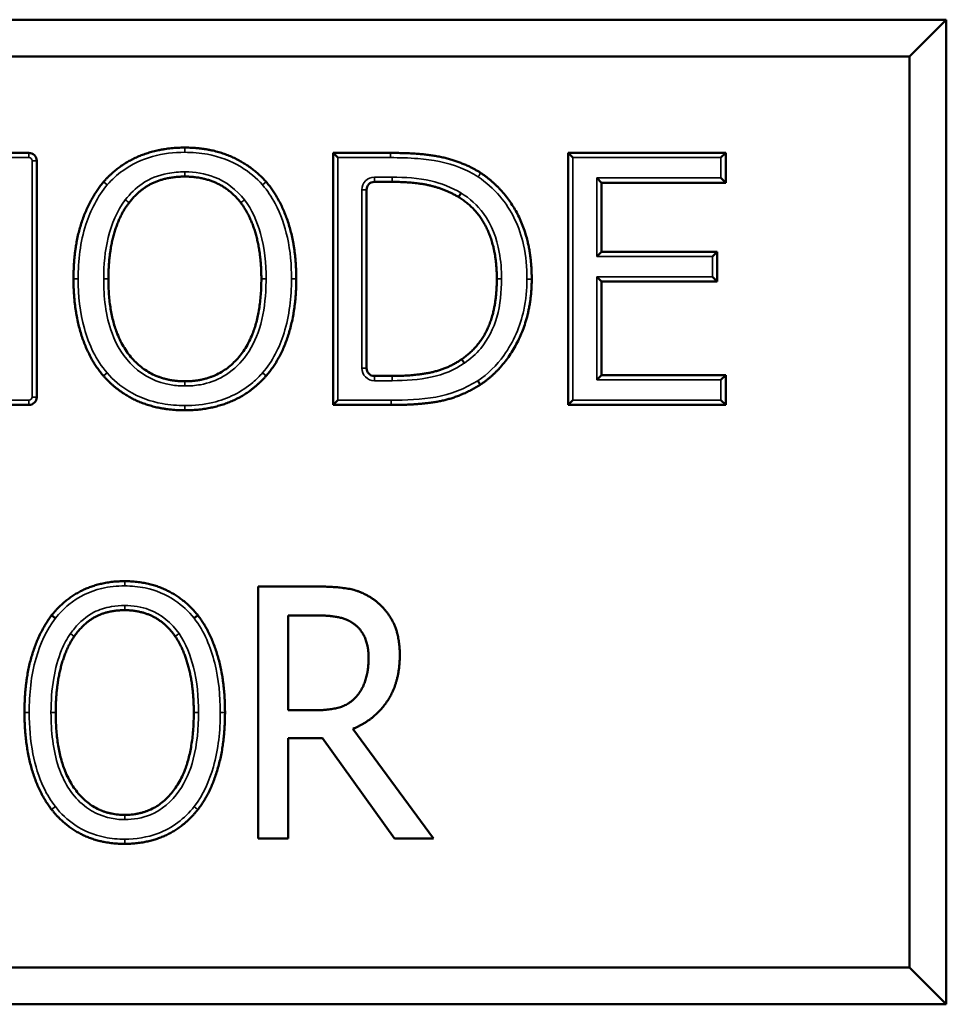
# Model space of a CAD drawing. Header units: inches. Extents: x 0 to 136, y 2 to 86.
# Tile 103 of 160: x 81.414 to 82.003, y 61.482 to 62.107. Entities that reach past the tile are written whole.
import ezdxf

# ---------------------------------------------------------------- set-up
doc = ezdxf.new("R2010")
doc.units = ezdxf.units.IN
doc.header["$LTSCALE"] = 4
doc.header["$MEASUREMENT"] = 0
doc.layers.add('Visible (ANSI)', color=7, linetype='Continuous', lineweight=50)
doc.layers.add('Visible Narrow (ANSI)', color=7, linetype='Continuous', lineweight=35)

msp = doc.modelspace()

# ---------------------------------------------------------------- linework, layer by layer
at = {"layer": 'Visible (ANSI)'}
for p, q in [((82.00284, 62.10659), (80.31534, 62.10659)), ((81.9794, 62.08315), (82.00284, 62.10659)), ((82.00284, 61.48159), (82.00284, 62.10659)), ((80.33878, 62.08315), (81.9794, 62.08315)), ((81.9794, 62.08315), (81.9794, 61.50502)), ((81.399, 62.02203), (81.42028, 62.02203)), ((81.61642, 62.01903), (81.61342, 62.02203)), ((81.61342, 61.86203), (81.61342, 62.02203)), ((81.61342, 62.02203), (81.64985, 62.02203)), ((81.76566, 62.01903), (81.76266, 62.02203)), ((81.76266, 61.86203), (81.76266, 62.02203)), ((81.76266, 62.02203), (81.86275, 62.02203)), ((81.85975, 62.01903), (81.86275, 62.02203)), ((81.86275, 62.02203), (81.86275, 62.0031)), ((81.42528, 62.01703), (81.42528, 61.86703)), ((81.65089, 62.00362), (81.63968, 62.00362)), ((81.78092, 62.0061), (81.78392, 62.0031)), ((81.86275, 62.0031), (81.78392, 62.0031)), ((81.78392, 62.0031), (81.78392, 61.95928)), ((81.85975, 62.0061), (81.86275, 62.0031)), ((81.63468, 61.99862), (81.63468, 61.88544)), ((81.78092, 61.95628), (81.78392, 61.95928)), ((81.78392, 61.95928), (81.85744, 61.95928)), ((81.85444, 61.95628), (81.85744, 61.95928)), ((81.85744, 61.95928), (81.85744, 61.94035)), ((81.78092, 61.94335), (81.78392, 61.94035)), ((81.85744, 61.94035), (81.78392, 61.94035)), ((81.78392, 61.94035), (81.78392, 61.88096)), ((81.85444, 61.94335), (81.85744, 61.94035)), ((81.63968, 61.88044), (81.65089, 61.88044)), ((81.78092, 61.87796), (81.78392, 61.88096)), ((81.78392, 61.88096), (81.86275, 61.88096)), ((81.85975, 61.87796), (81.86275, 61.88096)), ((81.86275, 61.88096), (81.86275, 61.86203)), ((81.61642, 61.86503), (81.61342, 61.86203)), ((81.76566, 61.86503), (81.76266, 61.86203)), ((81.85975, 61.86503), (81.86275, 61.86203)), ((81.42028, 61.86203), (81.40902, 61.86203)), ((81.65024, 61.86203), (81.61342, 61.86203)), ((81.86275, 61.86203), (81.76266, 61.86203)), ((81.56583, 61.5868), (81.56583, 61.7468)), ((81.56583, 61.7468), (81.60292, 61.7468)), ((81.60395, 61.72839), (81.58502, 61.72839)), ((81.58502, 61.72839), (81.58502, 61.66823)), ((81.58502, 61.66823), (81.60188, 61.66823)), ((81.626, 61.65643), (81.67721, 61.5868)), ((81.60681, 61.65046), (81.58502, 61.65046)), ((81.58502, 61.65046), (81.58502, 61.5868)), ((81.65245, 61.5868), (81.60681, 61.65046)), ((81.58502, 61.5868), (81.56583, 61.5868)), ((81.67721, 61.5868), (81.65245, 61.5868)), ((81.9794, 61.50502), (80.33878, 61.50502)), ((81.9794, 61.50502), (82.00284, 61.48159)), ((80.31534, 61.48159), (82.00284, 61.48159))]:
    msp.add_line(p, q, dxfattribs=at)
for centre, start, end in [((81.42028, 62.01703), 0, 90), ((81.63968, 61.99862), 90, 180), ((81.63968, 61.88544), 180, 270), ((81.42028, 61.86703), 270, 0)]:
    msp.add_arc(centre, 0.005, start, end, dxfattribs=at)
for points, degree, knots in [([(81.46786, 62.0038), (81.47718, 62.01439), (81.50321, 62.0254), (81.51929, 62.0254)], 2, [0.002358, 0.002358, 0.002358, 1, 2, 2, 2]), ([(81.51929, 62.0254), (81.53562, 62.0254), (81.56179, 62.014), (81.57086, 62.00379)], 2, [0, 0, 0, 1, 1.998167, 1.998167, 1.998167]), ([(81.44862, 61.94203), (81.44862, 61.96213), (81.45859, 61.99269), (81.46777, 62.0037)], 2, [0, 0, 0, 1, 1.997683, 1.997683, 1.997683]), ([(81.46786, 62.0038), (81.46784, 62.00378), (81.46783, 62.00377), (81.4678, 62.00373), (81.46778, 62.00371), (81.46777, 62.0037)], 3, [0, 0, 0, 0, 0.0001692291, 0.0001692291, 0.0003384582, 0.0003384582, 0.0003384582, 0.0003384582]), ([(81.57092, 62.00371), (81.57091, 62.00372), (81.5709, 62.00374), (81.57088, 62.00376), (81.57087, 62.00377), (81.57086, 62.00379)], 3, [0, 0, 0, 0, 0.0001274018, 0.0001274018, 0.0002548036, 0.0002548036, 0.0002548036, 0.0002548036]), ([(81.57092, 62.00371), (81.57998, 61.99309), (81.59008, 61.962), (81.59008, 61.94203)], 2, [0.001794, 0.001794, 0.001794, 1, 2, 2, 2]), ([(81.69312, 61.99405), (81.68458, 61.99909), (81.66528, 62.00362), (81.65089, 62.00362)], 2, [0.002209, 0.002209, 0.002209, 1, 2, 2, 2]), ([(81.69312, 61.99405), (81.69313, 61.99404), (81.69315, 61.99403), (81.69317, 61.99402), (81.69319, 61.99401), (81.6932, 61.994)], 3, [0, 0, 0, 0, 0.0001123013, 0.0001123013, 0.0002246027, 0.0002246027, 0.0002246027, 0.0002246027]), ([(81.71741, 61.94216), (81.71741, 61.96057), (81.70523, 61.98661), (81.6932, 61.994)], 2, [0, 0, 0, 1, 1.998426, 1.998426, 1.998426]), ([(81.69514, 61.8911), (81.70626, 61.89861), (81.71741, 61.92349), (81.71741, 61.94216)], 2, [0.001555, 0.001555, 0.001555, 1, 2, 2, 2]), ([(81.65089, 61.88044), (81.66502, 61.88044), (81.6864, 61.88498), (81.69507, 61.89105)], 2, [0, 0, 0, 1, 1.998025, 1.998025, 1.998025]), ([(81.69514, 61.8911), (81.69513, 61.89109), (81.69512, 61.89108), (81.69509, 61.89107), (81.69508, 61.89106), (81.69507, 61.89105)], 3, [0, 0, 0, 0, 0.0001063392, 0.0001063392, 0.0002126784, 0.0002126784, 0.0002126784, 0.0002126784]), ([(81.70528, 61.87739), (81.70528, 61.87738), (81.70529, 61.87738), (81.70551, 61.87704), (81.70572, 61.87671), (81.70611, 61.8761), (81.70629, 61.87582), (81.70658, 61.87536), (81.7067, 61.87518), (81.70686, 61.87493), (81.7069, 61.87487), (81.7069, 61.87487)], 3, [-0.01200768, -0.01200768, -0.01200768, -0.01200768, -0.01195212, -0.01195212, -0.00892998, -0.00892998, -0.00595314, -0.00595314, -0.00297652, -0.00297652, 0, 0, 0, 0]), ([(81.43712, 61.72668), (81.43712, 61.72669), (81.43711, 61.72669), (81.43679, 61.72694), (81.43648, 61.72718), (81.43591, 61.72762), (81.43565, 61.72782), (81.43522, 61.72816), (81.43504, 61.72829), (81.43481, 61.72847), (81.43475, 61.72852), (81.43475, 61.72852)], 3, [-0.00005556, -0.00005556, -0.00005556, -0.00005556, 0, 0, 0.00302222, 0.00302222, 0.00599909, 0.00599909, 0.00897571, 0.00897571, 0.01195222, 0.01195222, 0.01195222, 0.01195222]), ([(81.52522, 61.72667), (81.52523, 61.72667), (81.52523, 61.72668), (81.52555, 61.72693), (81.52586, 61.72717), (81.52643, 61.72761), (81.52669, 61.72782), (81.52712, 61.72815), (81.52729, 61.72829), (81.52752, 61.72847), (81.52758, 61.72852), (81.52758, 61.72852)], 3, [-0.01200752, -0.01200752, -0.01200752, -0.01200752, -0.01195196, -0.01195196, -0.00893004, -0.00893004, -0.00595326, -0.00595326, -0.0029766, -0.0029766, 0, 0, 0, 0])]:
    msp.add_open_spline(points, degree=degree, knots=knots, dxfattribs=at)
for points in [[(81.64985, 62.02203), (81.67241, 62.02203), (81.69809, 62.01529), (81.70716, 62.00932)], [(81.51942, 62.00699), (81.50788, 62.00699), (81.4905, 61.99895), (81.48389, 61.99039)], [(81.55481, 61.99039), (81.54846, 61.99869), (81.53057, 62.00699), (81.51942, 62.00699)], [(81.70716, 62.00932), (81.72259, 61.99908), (81.73958, 61.96524), (81.73958, 61.9419)], [(81.48389, 61.99039), (81.47754, 61.98223), (81.47079, 61.95759), (81.47079, 61.94203)], [(81.56791, 61.94203), (81.56791, 61.95785), (81.56104, 61.98235), (81.55481, 61.99039)], [(81.46768, 61.88044), (81.45848, 61.89107), (81.44862, 61.92232), (81.44862, 61.94203)], [(81.47079, 61.94203), (81.47079, 61.91052), (81.49724, 61.87707), (81.51942, 61.87707)], [(81.51942, 61.87707), (81.54159, 61.87707), (81.56791, 61.91052), (81.56791, 61.94203)], [(81.59008, 61.94203), (81.59008, 61.92258), (81.58023, 61.89107), (81.57089, 61.88044)], [(81.73958, 61.9419), (81.73958, 61.91999), (81.72181, 61.88472), (81.7069, 61.87487)], [(81.51929, 61.85866), (81.50308, 61.85866), (81.47715, 61.86968), (81.46768, 61.88044)], [(81.57089, 61.88044), (81.56104, 61.86929), (81.53498, 61.85866), (81.51929, 61.85866)], [(81.7069, 61.87487), (81.69472, 61.86722), (81.66969, 61.86203), (81.65024, 61.86203)], [(81.43475, 61.72852), (81.44318, 61.73915), (81.46664, 61.75017), (81.48117, 61.75017)], [(81.48117, 61.75017), (81.49582, 61.75017), (81.51942, 61.73876), (81.52758, 61.72852)], [(81.60292, 61.7468), (81.61523, 61.7468), (81.63196, 61.74382), (81.63948, 61.73837)], [(81.63948, 61.73837), (81.647, 61.73293), (81.65582, 61.71594), (81.65582, 61.70336)], [(81.48117, 61.73176), (81.47079, 61.73176), (81.4551, 61.72372), (81.44914, 61.71516)], [(81.51319, 61.71516), (81.50749, 61.72346), (81.49128, 61.73176), (81.48117, 61.73176)], [(81.4175, 61.6668), (81.4175, 61.6869), (81.42645, 61.7175), (81.43475, 61.72852)], [(81.52758, 61.72852), (81.53575, 61.71789), (81.54483, 61.68677), (81.54483, 61.6668)], [(81.6269, 61.72294), (81.62288, 61.72592), (81.61199, 61.72839), (81.60395, 61.72839)], [(81.63598, 61.70168), (81.63598, 61.70868), (81.63157, 61.71944), (81.6269, 61.72294)], [(81.44914, 61.71516), (81.44344, 61.70699), (81.43734, 61.68236), (81.43734, 61.6668)], [(81.52499, 61.6668), (81.52499, 61.68262), (81.51877, 61.70712), (81.51319, 61.71516)], [(81.65582, 61.70336), (81.65582, 61.68586), (81.63987, 61.66213), (81.626, 61.65643)], [(81.62781, 61.67652), (81.63196, 61.68093), (81.63598, 61.69338), (81.63598, 61.70168)], [(81.60188, 61.66823), (81.61005, 61.66823), (81.62327, 61.67147), (81.62781, 61.67652)], [(81.43475, 61.60521), (81.42645, 61.61584), (81.4175, 61.64709), (81.4175, 61.6668)], [(81.43734, 61.6668), (81.43734, 61.63529), (81.4612, 61.60184), (81.48117, 61.60184)], [(81.48117, 61.60184), (81.50126, 61.60184), (81.52499, 61.63529), (81.52499, 61.6668)], [(81.54483, 61.6668), (81.54483, 61.64735), (81.53588, 61.61584), (81.52758, 61.60521)], [(81.48117, 61.58343), (81.46651, 61.58343), (81.44318, 61.59445), (81.43475, 61.60521)], [(81.52758, 61.60521), (81.51877, 61.59406), (81.49517, 61.58343), (81.48117, 61.58343)]]:
    msp.add_open_spline(points, degree=2, dxfattribs=at)
at = {"layer": 'Visible Narrow (ANSI)'}
for p, q in [((81.51929, 62.0224), (81.51929, 62.0254)), ((81.399, 62.01903), (81.42028, 62.01903)), ((81.42028, 62.01903), (81.42028, 62.02203)), ((81.61642, 61.86503), (81.61642, 62.01903)), ((81.61642, 62.01903), (81.64985, 62.01903)), ((81.64985, 62.01903), (81.64985, 62.02203)), ((81.76566, 61.86503), (81.76566, 62.01903)), ((81.76566, 62.01903), (81.85975, 62.01903)), ((81.85975, 62.01903), (81.85975, 62.0061)), ((81.42228, 62.01703), (81.42528, 62.01703)), ((81.42228, 62.01703), (81.42228, 61.86703)), ((81.51942, 62.00999), (81.51942, 62.00699)), ((81.65089, 62.00662), (81.63968, 62.00662)), ((81.63968, 62.00662), (81.63968, 62.00362)), ((81.65089, 62.00662), (81.65089, 62.00362)), ((81.47007, 62.00178), (81.46777, 62.0037)), ((81.47011, 62.00182), (81.46786, 62.0038)), ((81.56861, 62.00179), (81.57086, 62.00379)), ((81.56864, 62.00176), (81.57092, 62.00371)), ((81.85975, 62.0061), (81.78092, 62.0061)), ((81.78092, 62.0061), (81.78092, 61.95628)), ((81.63168, 61.99862), (81.63168, 61.88544)), ((81.63168, 61.99862), (81.63468, 61.99862)), ((81.69465, 61.99663), (81.69312, 61.99405)), ((81.69477, 61.99656), (81.6932, 61.994)), ((81.78092, 61.95628), (81.85444, 61.95628)), ((81.85444, 61.95628), (81.85444, 61.94335)), ((81.45162, 61.94203), (81.44862, 61.94203)), ((81.46779, 61.94203), (81.47079, 61.94203)), ((81.57091, 61.94203), (81.56791, 61.94203)), ((81.58708, 61.94203), (81.59008, 61.94203)), ((81.72041, 61.94216), (81.71741, 61.94216)), ((81.73658, 61.9419), (81.73958, 61.9419)), ((81.78092, 61.94335), (81.78092, 61.87796)), ((81.85444, 61.94335), (81.78092, 61.94335)), ((81.69679, 61.88859), (81.69507, 61.89105)), ((81.69682, 61.88861), (81.69514, 61.8911)), ((81.46767, 61.88046), (81.46994, 61.88242)), ((81.46995, 61.88241), (81.4677, 61.88043)), ((81.56864, 61.88243), (81.5709, 61.88045)), ((81.57089, 61.88044), (81.56864, 61.88242)), ((81.63468, 61.88544), (81.63168, 61.88544)), ((81.51942, 61.87407), (81.51942, 61.87707)), ((81.63968, 61.87744), (81.63968, 61.88044)), ((81.63968, 61.87744), (81.65089, 61.87744)), ((81.65089, 61.87744), (81.65089, 61.88044)), ((81.78092, 61.87796), (81.85975, 61.87796)), ((81.85975, 61.87796), (81.85975, 61.86503)), ((81.42028, 61.86503), (81.40902, 61.86503)), ((81.42028, 61.86503), (81.42028, 61.86203)), ((81.42228, 61.86703), (81.42528, 61.86703)), ((81.65024, 61.86503), (81.61642, 61.86503)), ((81.65024, 61.86503), (81.65024, 61.86203)), ((81.85975, 61.86503), (81.76566, 61.86503)), ((81.51929, 61.86166), (81.51929, 61.85866)), ((81.48117, 61.74717), (81.48117, 61.75017)), ((81.48117, 61.73476), (81.48117, 61.73176)), ((81.44668, 61.71688), (81.44914, 61.71516)), ((81.4205, 61.6668), (81.4175, 61.6668)), ((81.43434, 61.6668), (81.43734, 61.6668)), ((81.52799, 61.6668), (81.52499, 61.6668)), ((81.54183, 61.6668), (81.54483, 61.6668)), ((81.43711, 61.60706), (81.43475, 61.60521)), ((81.48117, 61.59884), (81.48117, 61.60184)), ((81.48117, 61.58643), (81.48117, 61.58343))]:
    msp.add_line(p, q, dxfattribs=at)
for centre, radius, start, end in [((81.42028, 62.01703), 0.002, 0, 90), ((81.63968, 61.99862), 0.008, 90, 180), ((81.63968, 61.88544), 0.008, 180, 270), ((81.42028, 61.86703), 0.002, 270, 0)]:
    msp.add_arc(centre, radius, start, end, dxfattribs=at)
for points, knots in [([(81.47011, 62.00182), (81.473, 62.0051), (81.47628, 62.00811), (81.4856, 62.01483), (81.49204, 62.01783), (81.50546, 62.02161), (81.51239, 62.0224), (81.51929, 62.0224)], [-0.1392228, -0.1392228, -0.1392228, -0.1392228, -0.105882, -0.105882, -0.0525367, -0.0525367, 0, 0, 0, 0]), ([(81.51929, 62.0224), (81.52408, 62.0224), (81.52895, 62.02202), (81.54133, 62.01972), (81.54863, 62.01697), (81.5602, 62.00994), (81.56474, 62.00615), (81.56861, 62.00179)], [-0.1394513, -0.1394513, -0.1394513, -0.1394513, -0.1028994, -0.1028994, -0.0444162, -0.0444162, 0, 0, 0, 0]), ([(81.64985, 62.01903), (81.65565, 62.01903), (81.6615, 62.01887), (81.67659, 62.01767), (81.68579, 62.01597), (81.69832, 62.01096), (81.70205, 62.0091), (81.70551, 62.00682)], [-0.1464741, -0.1464741, -0.1464741, -0.1464741, -0.1022891, -0.1022891, -0.0315932, -0.0315932, -0.0000178, -0.0000178, -0.0000178, -0.0000178]), ([(81.51942, 62.00999), (81.51576, 62.00999), (81.51204, 62.0097), (81.50261, 62.0079), (81.49705, 62.00575), (81.48806, 61.99963), (81.48452, 61.99612), (81.48152, 61.99223)], [-0.1099406, -0.1099406, -0.1099406, -0.1099406, -0.0820568, -0.0820568, -0.0374427, -0.0374427, -0.000012, -0.000012, -0.000012, -0.000012]), ([(81.55719, 61.99222), (81.55228, 61.99863), (81.54558, 62.00382), (81.53215, 62.00899), (81.52571, 62.00999), (81.51942, 62.00999)], [-0.1094801, -0.1094801, -0.1094801, -0.1094801, -0.0479566, -0.0479566, 0, 0, 0, 0]), ([(81.69465, 61.99663), (81.68876, 62.0001), (81.68228, 62.00271), (81.67563, 62.00427), (81.66756, 62.00616), (81.65917, 62.00662), (81.65089, 62.00662)], [-0.1151741, -0.1151741, -0.1151741, -0.1151741, -0.0631178, -0.0631178, -0.0631178, 0, 0, 0, 0]), ([(81.70716, 62.00932), (81.70716, 62.00932), (81.70712, 62.00926), (81.70696, 62.00901), (81.70683, 62.00882), (81.70653, 62.00836), (81.70634, 62.00808), (81.70594, 62.00748), (81.70573, 62.00715), (81.70551, 62.00682)], [0, 0, 0, 0, 0.25, 0.25, 0.5, 0.5, 0.75, 0.75, 1, 1, 1, 1]), ([(81.70551, 62.00682), (81.71064, 62.00342), (81.71532, 61.99931), (81.72685, 61.98576), (81.73192, 61.97495), (81.73595, 61.95647), (81.73658, 61.94912), (81.73658, 61.9419)], [-0.1899421, -0.1899421, -0.1899421, -0.1899421, -0.1430303, -0.1430303, -0.0550117, -0.0550117, 0, 0, 0, 0]), ([(81.45162, 61.94203), (81.45162, 61.95363), (81.45287, 61.96547), (81.45647, 61.9765), (81.45943, 61.98559), (81.46395, 61.99443), (81.47007, 62.00178)], [-0.1613262, -0.1613262, -0.1613262, -0.1613262, -0.0729208, -0.0729208, -0.0729208, 0, 0, 0, 0]), ([(81.47007, 62.00178), (81.47008, 62.00178), (81.47008, 62.00179), (81.4701, 62.0018), (81.4701, 62.00181), (81.47011, 62.00182)], [-0.0001353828, -0.0001353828, -0.0001353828, -0.0001353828, -0.0000676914, -0.0000676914, 0, 0, 0, 0]), ([(81.56861, 62.00179), (81.56862, 62.00179), (81.56862, 62.00178), (81.56863, 62.00177), (81.56864, 62.00177), (81.56864, 62.00176)], [-0.0001019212, -0.0001019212, -0.0001019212, -0.0001019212, -0.0000509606, -0.0000509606, 0, 0, 0, 0]), ([(81.56864, 62.00176), (81.57173, 61.99814), (81.5744, 61.99411), (81.58023, 61.98306), (81.58277, 61.97581), (81.58634, 61.95971), (81.58708, 61.9508), (81.58708, 61.94203)], [-0.1612431, -0.1612431, -0.1612431, -0.1612431, -0.124918, -0.124918, -0.0667977, -0.0667977, 0, 0, 0, 0]), ([(81.69477, 61.99656), (81.69475, 61.99657), (81.69473, 61.99658), (81.69469, 61.99661), (81.69467, 61.99662), (81.69465, 61.99663)], [0, 0, 0, 0, 0.0001796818, 0.0001796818, 0.0003593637, 0.0003593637, 0.0003593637, 0.0003593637]), ([(81.72041, 61.94216), (81.72041, 61.94773), (81.72, 61.95339), (81.71739, 61.96775), (81.7142, 61.97632), (81.70513, 61.98875), (81.70024, 61.99319), (81.69477, 61.99656)], [-0.1592604, -0.1592604, -0.1592604, -0.1592604, -0.1168409, -0.1168409, -0.0489698, -0.0489698, 0, 0, 0, 0]), ([(81.48152, 61.99223), (81.47612, 61.9853), (81.47271, 61.97681), (81.46858, 61.95972), (81.46779, 61.95082), (81.46779, 61.94203)], [-0.1339217, -0.1339217, -0.1339217, -0.1339217, -0.0669669, -0.0669669, 0, 0, 0, 0]), ([(81.48389, 61.99039), (81.48389, 61.99039), (81.48383, 61.99044), (81.48359, 61.99063), (81.48341, 61.99076), (81.48297, 61.9911), (81.48271, 61.99131), (81.48214, 61.99175), (81.48183, 61.99199), (81.48152, 61.99223)], [0, 0, 0, 0, 0.25, 0.25, 0.5, 0.5, 0.75, 0.75, 1, 1, 1, 1]), ([(81.55719, 61.99222), (81.55688, 61.99198), (81.55657, 61.99174), (81.55599, 61.9913), (81.55573, 61.9911), (81.55529, 61.99076), (81.55511, 61.99062), (81.55488, 61.99044), (81.55481, 61.99039), (81.55481, 61.99039)], [0, 0, 0, 0, 0.25, 0.25, 0.5, 0.5, 0.75, 0.75, 1, 1, 1, 1]), ([(81.57091, 61.94203), (81.57091, 61.95173), (81.56998, 61.96157), (81.56736, 61.97091), (81.56524, 61.97849), (81.56201, 61.986), (81.55719, 61.99222)], [-0.1339108, -0.1339108, -0.1339108, -0.1339108, -0.060001, -0.060001, -0.060001, -0.0000205, -0.0000205, -0.0000205, -0.0000205]), ([(81.46994, 61.88242), (81.46301, 61.89042), (81.4584, 61.90029), (81.45271, 61.92069), (81.45162, 61.93145), (81.45162, 61.94203)], [-0.1612769, -0.1612769, -0.1612769, -0.1612769, -0.0806384, -0.0806384, 0, 0, 0, 0]), ([(81.46779, 61.94203), (81.46779, 61.93632), (81.46811, 61.93054), (81.46972, 61.91893), (81.47103, 61.91312), (81.476, 61.89962), (81.48059, 61.89216), (81.49337, 61.88018), (81.50183, 61.87614), (81.51356, 61.87428), (81.5165, 61.87407), (81.51942, 61.87407)], [-0.2433662, -0.2433662, -0.2433662, -0.2433662, -0.1998494, -0.1998494, -0.1547403, -0.1547403, -0.0903973, -0.0903973, -0.0222477, -0.0222477, 0, 0, 0, 0]), ([(81.51942, 61.87407), (81.52266, 61.87407), (81.52595, 61.87433), (81.53433, 61.87584), (81.53929, 61.8776), (81.54897, 61.88321), (81.55343, 61.88727), (81.55711, 61.89194), (81.56144, 61.89745), (81.56454, 61.90385), (81.56907, 61.91813), (81.57024, 61.92609), (81.57084, 61.93672), (81.57091, 61.93938), (81.57091, 61.94203)], [-0.2433049, -0.2433049, -0.2433049, -0.2433049, -0.2185749, -0.2185749, -0.1790068, -0.1790068, -0.1340088, -0.1340088, -0.1340088, -0.0809609, -0.0809609, -0.0202068, -0.0202068, 0, 0, 0, 0]), ([(81.58708, 61.94203), (81.58708, 61.93048), (81.58574, 61.91874), (81.58229, 61.90772), (81.57941, 61.89853), (81.575, 61.88967), (81.56864, 61.88243)], [-0.1613953, -0.1613953, -0.1613953, -0.1613953, -0.0734099, -0.0734099, -0.0734099, 0, 0, 0, 0]), ([(81.69682, 61.88861), (81.70067, 61.89121), (81.70422, 61.89438), (81.71202, 61.90372), (81.71539, 61.91055), (81.71965, 61.92566), (81.72041, 61.93395), (81.72041, 61.94216)], [-0.1545661, -0.1545661, -0.1545661, -0.1545661, -0.1191831, -0.1191831, -0.0625702, -0.0625702, 0, 0, 0, 0]), ([(81.73658, 61.9419), (81.73658, 61.93536), (81.73595, 61.92871), (81.7323, 61.91193), (81.72804, 61.90211), (81.71735, 61.88718), (81.71173, 61.88166), (81.70528, 61.87739)], [-0.1887391, -0.1887391, -0.1887391, -0.1887391, -0.138867, -0.138867, -0.0590717, -0.0590717, -0.0000894, -0.0000894, -0.0000894, -0.0000894]), ([(81.65089, 61.87744), (81.65941, 61.87744), (81.66801, 61.87801), (81.67634, 61.87978), (81.68364, 61.88132), (81.69068, 61.88431), (81.69679, 61.88859)], [-0.1217727, -0.1217727, -0.1217727, -0.1217727, -0.0568524, -0.0568524, -0.0568524, 0, 0, 0, 0]), ([(81.69679, 61.88859), (81.6968, 61.8886), (81.6968, 61.8886), (81.69681, 61.88861), (81.69681, 61.88861), (81.69682, 61.88861)], [-0.00008507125, -0.00008507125, -0.00008507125, -0.00008507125, -0.00004253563, -0.00004253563, 0, 0, 0, 0]), ([(81.46995, 61.88241), (81.46995, 61.88241), (81.46994, 61.88241), (81.46994, 61.88242), (81.46994, 61.88242), (81.46994, 61.88242)], [0, 0, 0, 0, 0.00002137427, 0.00002137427, 0.00004274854, 0.00004274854, 0.00004274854, 0.00004274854]), ([(81.51929, 61.86166), (81.51454, 61.86166), (81.50972, 61.86203), (81.49744, 61.86425), (81.49017, 61.86688), (81.47853, 61.87397), (81.47391, 61.87791), (81.46995, 61.88241)], [-0.1397742, -0.1397742, -0.1397742, -0.1397742, -0.1035757, -0.1035757, -0.0456581, -0.0456581, 0, 0, 0, 0]), ([(81.56864, 61.88242), (81.56675, 61.88029), (81.56472, 61.87826), (81.55531, 61.87014), (81.54651, 61.86587), (81.53131, 61.86227), (81.52525, 61.86166), (81.51929, 61.86166)], [-0.1398372, -0.1398372, -0.1398372, -0.1398372, -0.1181147, -0.1181147, -0.0454287, -0.0454287, 0, 0, 0, 0]), ([(81.56864, 61.88243), (81.56864, 61.88243), (81.56864, 61.88243), (81.56864, 61.88242), (81.56864, 61.88242), (81.56864, 61.88242)], [0, 0, 0, 0, 0.00000878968, 0.00000878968, 0.00001757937, 0.00001757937, 0.00001757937, 0.00001757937]), ([(81.70528, 61.87739), (81.69722, 61.87234), (81.68813, 61.86864), (81.66938, 61.8654), (81.65976, 61.86503), (81.65024, 61.86503)], [-0.1450323, -0.1450323, -0.1450323, -0.1450323, -0.0725608, -0.0725608, 0, 0, 0, 0]), ([(81.43712, 61.72668), (81.43963, 61.72985), (81.44246, 61.73276), (81.45172, 61.74027), (81.45893, 61.74374), (81.47135, 61.74668), (81.4763, 61.74717), (81.48117, 61.74717)], [-0.1272321, -0.1272321, -0.1272321, -0.1272321, -0.0964389, -0.0964389, -0.0370919, -0.0370919, 0, 0, 0, 0]), ([(81.48117, 61.74717), (81.48546, 61.74717), (81.48983, 61.74678), (81.50087, 61.74448), (81.50731, 61.74176), (81.51769, 61.7348), (81.52178, 61.73098), (81.52522, 61.72667)], [-0.1272816, -0.1272816, -0.1272816, -0.1272816, -0.09453, -0.09453, -0.0421274, -0.0421274, -0.0000689, -0.0000689, -0.0000689, -0.0000689]), ([(81.48117, 61.73476), (81.47834, 61.73476), (81.47547, 61.73454), (81.46879, 61.73338), (81.46505, 61.73219), (81.46158, 61.73041), (81.45678, 61.72795), (81.45262, 61.72436), (81.44831, 61.71912), (81.44747, 61.71801), (81.44668, 61.71688)], [-0.1026105, -0.1026105, -0.1026105, -0.1026105, -0.0810369, -0.0810369, -0.0514595, -0.0514595, -0.0514595, -0.0105387, -0.0105387, 0, 0, 0, 0]), ([(81.51566, 61.71687), (81.51101, 61.72363), (81.50436, 61.7292), (81.49175, 61.73393), (81.4864, 61.73476), (81.48117, 61.73476)], [-0.1024231, -0.1024231, -0.1024231, -0.1024231, -0.0398549, -0.0398549, 0, 0, 0, 0]), ([(81.4205, 61.6668), (81.4205, 61.67841), (81.4216, 61.69021), (81.42486, 61.70135), (81.42749, 61.71036), (81.43148, 61.71919), (81.43712, 61.72668)], [-0.1600383, -0.1600383, -0.1600383, -0.1600383, -0.0715745, -0.0715745, -0.0715745, -0.0000948, -0.0000948, -0.0000948, -0.0000948]), ([(81.52522, 61.72667), (81.53161, 61.71835), (81.53576, 61.7083), (81.54089, 61.68794), (81.54183, 61.67729), (81.54183, 61.6668)], [-0.159876, -0.159876, -0.159876, -0.159876, -0.0799725, -0.0799725, 0, 0, 0, 0]), ([(81.44668, 61.71688), (81.44445, 61.71368), (81.44261, 61.71019), (81.43868, 61.70075), (81.4371, 61.69468), (81.43482, 61.68135), (81.43434, 61.67403), (81.43434, 61.6668)], [-0.1324433, -0.1324433, -0.1324433, -0.1324433, -0.1027094, -0.1027094, -0.0551233, -0.0551233, 0, 0, 0, 0]), ([(81.51566, 61.71687), (81.51534, 61.71664), (81.51501, 61.71642), (81.51442, 61.71601), (81.51414, 61.71582), (81.51369, 61.7155), (81.5135, 61.71538), (81.51326, 61.71521), (81.51319, 61.71516), (81.51319, 61.71516)], [0, 0, 0, 0, 0.25, 0.25, 0.5, 0.5, 0.75, 0.75, 1, 1, 1, 1]), ([(81.52799, 61.6668), (81.52799, 61.67646), (81.52717, 61.68624), (81.52479, 61.69561), (81.52289, 61.70308), (81.52005, 61.71053), (81.51566, 61.71687)], [-0.132404, -0.132404, -0.132404, -0.132404, -0.058776, -0.058776, -0.058776, -0.0000156, -0.0000156, -0.0000156, -0.0000156]), ([(81.43711, 61.60706), (81.43423, 61.61075), (81.4318, 61.61482), (81.42654, 61.62591), (81.42434, 61.63313), (81.42117, 61.64915), (81.4205, 61.65804), (81.4205, 61.6668)], [-0.1595837, -0.1595837, -0.1595837, -0.1595837, -0.123896, -0.123896, -0.0667758, -0.0667758, 0, 0, 0, 0]), ([(81.43434, 61.6668), (81.43434, 61.66087), (81.43465, 61.65487), (81.43617, 61.64325), (81.43735, 61.63762), (81.44213, 61.62338), (81.44699, 61.61496), (81.46147, 61.60219), (81.47136, 61.59884), (81.48117, 61.59884)], [-0.234392, -0.234392, -0.234392, -0.234392, -0.1892045, -0.1892045, -0.1457067, -0.1457067, -0.0747585, -0.0747585, 0, 0, 0, 0]), ([(81.48117, 61.59884), (81.48671, 61.59884), (81.49238, 61.5998), (81.50478, 61.60492), (81.51098, 61.61036), (81.51557, 61.61683), (81.51989, 61.62292), (81.52276, 61.62989), (81.52717, 61.64679), (81.52799, 61.65682), (81.52799, 61.6668)], [-0.2346815, -0.2346815, -0.2346815, -0.2346815, -0.1924674, -0.1924674, -0.1324687, -0.1324687, -0.1324687, -0.0760137, -0.0760137, 0, 0, 0, 0]), ([(81.54183, 61.6668), (81.54183, 61.65525), (81.54063, 61.64353), (81.53747, 61.63242), (81.53491, 61.62339), (81.531, 61.61446), (81.52523, 61.60706)], [-0.1595671, -0.1595671, -0.1595671, -0.1595671, -0.0715349, -0.0715349, -0.0715349, -0.0000241, -0.0000241, -0.0000241, -0.0000241]), ([(81.48117, 61.58643), (81.47689, 61.58643), (81.47256, 61.5868), (81.46156, 61.58901), (81.4551, 61.59163), (81.44473, 61.59864), (81.44059, 61.60262), (81.43711, 61.60706)], [-0.1276805, -0.1276805, -0.1276805, -0.1276805, -0.0951192, -0.0951192, -0.0430213, -0.0430213, 0, 0, 0, 0]), ([(81.52523, 61.60706), (81.51924, 61.5995), (81.51121, 61.59335), (81.49548, 61.58756), (81.48824, 61.58643), (81.48117, 61.58643)], [-0.1274513, -0.1274513, -0.1274513, -0.1274513, -0.0539292, -0.0539292, 0, 0, 0, 0]), ([(81.52758, 61.60521), (81.52758, 61.60521), (81.52752, 61.60526), (81.52729, 61.60544), (81.52711, 61.60558), (81.52667, 61.60592), (81.52641, 61.60613), (81.52584, 61.60658), (81.52553, 61.60682), (81.52523, 61.60706)], [0, 0, 0, 0, 0.25, 0.25, 0.5, 0.5, 0.75, 0.75, 1, 1, 1, 1])]:
    msp.add_open_spline(points, degree=3, knots=knots, dxfattribs=at)

doc.saveas('drawing.dxf')
